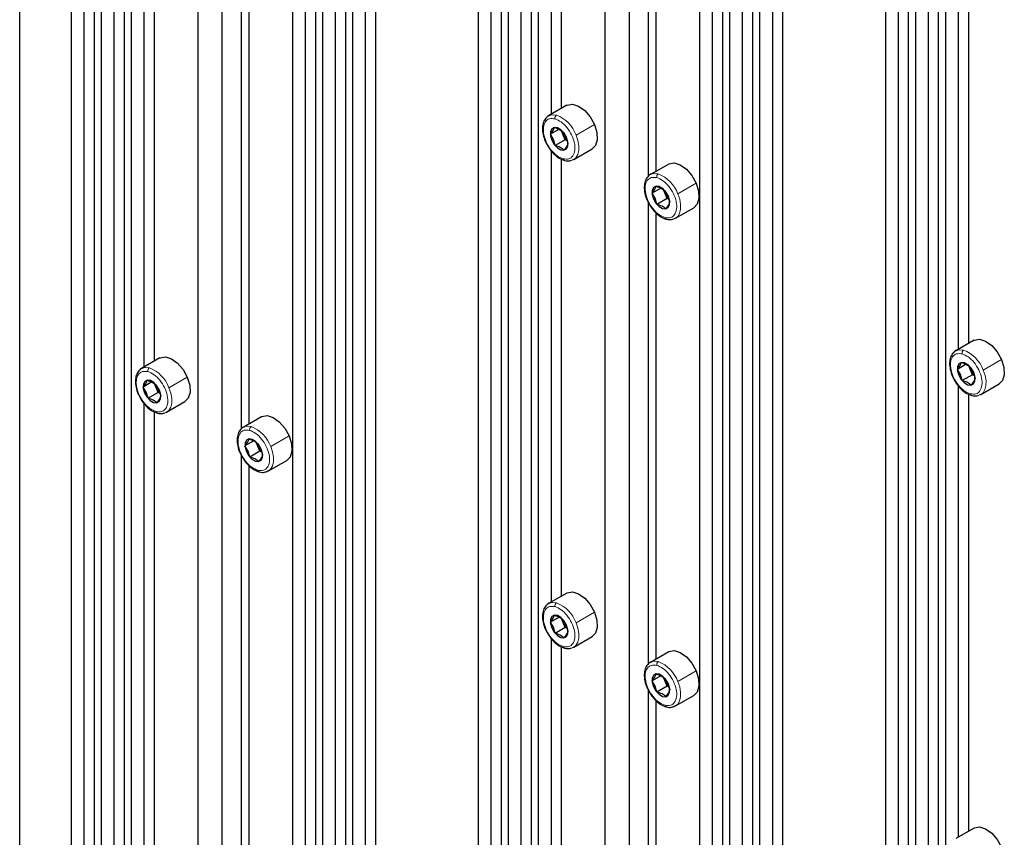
# Paper-space layout 'Blatt4' of a CAD drawing. Header units: millimetres. Extents: x 5 to 418, y 2 to 292.
# Tile 95 of 118: x 269 to 292, y 183 to 202. Entities that reach past the tile are written whole.
import ezdxf

# ---------------------------------------------------------------- set-up
doc = ezdxf.new("R2010")
doc.units = ezdxf.units.MM

psp = doc.layouts.new('Blatt4')

# ---------------------------------------------------------------- linework, layer by layer
at = {"color": 7, "linetype": 'Continuous', "lineweight": 25}
for p, q in [((269.157, 121.126), (269.157, 251.773)), ((270.347, 244.417), (270.347, 173.582)), ((270.642, 244.009), (270.642, 173.412)), ((270.878, 244.11), (270.878, 173.275)), ((271.042, 244.015), (271.042, 173.18)), ((271.337, 243.607), (271.337, 173.01)), ((271.573, 243.709), (271.573, 172.874)), ((271.737, 243.614), (271.737, 172.779)), ((273.841, 243.046), (273.841, 171.565)), ((273.281, 242.723), (273.281, 171.888)), ((275.473, 241.458), (275.473, 170.6)), ((275.768, 241.049), (275.768, 170.452)), ((276.004, 241.151), (276.004, 170.316)), ((276.168, 241.056), (276.168, 170.221)), ((276.463, 240.648), (276.463, 170.051)), ((276.699, 240.75), (276.699, 169.915)), ((276.864, 240.655), (276.864, 169.82)), ((277.394, 240.348), (277.394, 169.513)), ((277.159, 240.247), (277.159, 169.65)), ((279.775, 238.974), (279.775, 168.139)), ((280.07, 238.566), (280.07, 167.969)), ((280.306, 238.668), (280.306, 167.833)), ((280.47, 238.573), (280.47, 167.738)), ((280.765, 238.164), (280.765, 167.567)), ((281.001, 238.266), (281.001, 167.431)), ((281.166, 238.171), (281.166, 167.336)), ((283.269, 237.603), (283.269, 166.122)), ((282.709, 237.28), (282.709, 166.445)), ((284.901, 236.015), (284.901, 165.157)), ((285.196, 235.607), (285.196, 165.01)), ((285.432, 235.708), (285.432, 164.874)), ((285.596, 235.613), (285.596, 164.779)), ((285.891, 235.205), (285.891, 164.608)), ((286.127, 235.307), (286.127, 164.472)), ((286.292, 235.212), (286.292, 164.377)), ((286.822, 234.906), (286.822, 164.071)), ((286.587, 234.804), (286.587, 164.207)), ((289.203, 233.531), (289.203, 162.696)), ((289.498, 233.123), (289.498, 162.526)), ((289.734, 233.225), (289.734, 162.39)), ((289.898, 233.13), (289.898, 162.295)), ((290.429, 232.824), (290.429, 161.989)), ((290.193, 232.722), (290.193, 162.125)), ((290.594, 232.729), (290.594, 161.894)), ((281.461, 210.611), (281.461, 200.148)), ((281.696, 210.413), (281.696, 200.284)), ((283.711, 209.417), (283.711, 198.712)), ((283.888, 209.168), (283.888, 198.828)), ((290.889, 205.168), (290.889, 194.705)), ((272.033, 204.758), (272.033, 194.295)), ((291.125, 204.971), (291.125, 194.841)), ((272.268, 204.561), (272.268, 194.431)), ((274.283, 203.564), (274.283, 192.86)), ((274.46, 203.315), (274.46, 192.975)), ((281.829, 200.36), (281.404, 200.115)), ((281.648, 199.805), (281.445, 199.688)), ((281.736, 199.693), (281.705, 199.766)), ((281.741, 199.74), (281.813, 199.619)), ((281.517, 199.566), (281.445, 199.688)), ((281.557, 199.426), (281.517, 199.566)), ((281.792, 199.562), (281.557, 199.426)), ((281.792, 199.562), (281.736, 199.693)), ((281.836, 199.54), (281.792, 199.562)), ((281.813, 199.619), (281.853, 199.479)), ((281.461, 199.316), (281.461, 188.853)), ((281.988, 199.105), (282.412, 199.35)), ((281.696, 199.118), (281.696, 188.989)), ((284.186, 199), (283.761, 198.755)), ((284.005, 198.444), (283.803, 198.327)), ((284.094, 198.332), (284.062, 198.406)), ((284.099, 198.38), (284.17, 198.258)), ((283.874, 198.206), (283.803, 198.327)), ((283.914, 198.066), (283.874, 198.206)), ((284.149, 198.201), (283.914, 198.066)), ((284.149, 198.201), (284.094, 198.332)), ((284.193, 198.179), (284.149, 198.201)), ((284.17, 198.258), (284.21, 198.118)), ((283.711, 198.122), (283.711, 187.417)), ((284.345, 197.744), (284.769, 197.989)), ((283.888, 197.872), (283.888, 187.532)), ((291.257, 194.918), (290.832, 194.673)), ((272.4, 194.508), (271.976, 194.263)), ((291.076, 194.362), (290.874, 194.245)), ((291.165, 194.25), (291.133, 194.324)), ((291.17, 194.298), (291.241, 194.176)), ((290.945, 194.124), (290.874, 194.245)), ((290.985, 193.984), (290.945, 194.124)), ((291.22, 194.119), (290.985, 193.984)), ((291.22, 194.119), (291.165, 194.25)), ((291.264, 194.097), (291.22, 194.119)), ((291.241, 194.176), (291.281, 194.036)), ((272.22, 193.952), (272.017, 193.835)), ((272.089, 193.714), (272.017, 193.835)), ((272.308, 193.84), (272.277, 193.914)), ((272.364, 193.709), (272.308, 193.84)), ((272.313, 193.888), (272.385, 193.766)), ((290.889, 193.873), (290.889, 183.41)), ((291.416, 193.662), (291.84, 193.907)), ((272.129, 193.574), (272.089, 193.714)), ((272.364, 193.709), (272.129, 193.574)), ((272.408, 193.687), (272.364, 193.709)), ((272.385, 193.766), (272.425, 193.626)), ((291.125, 193.675), (291.125, 183.546)), ((272.033, 193.463), (272.033, 183)), ((272.559, 193.252), (272.984, 193.497)), ((272.268, 193.265), (272.268, 183.136)), ((274.757, 193.147), (274.333, 192.902)), ((274.577, 192.591), (274.374, 192.475)), ((274.446, 192.353), (274.374, 192.475)), ((274.665, 192.479), (274.634, 192.553)), ((274.721, 192.349), (274.665, 192.479)), ((274.67, 192.527), (274.742, 192.405)), ((274.283, 192.269), (274.283, 181.564)), ((274.486, 192.213), (274.446, 192.353)), ((274.721, 192.349), (274.486, 192.213)), ((274.765, 192.326), (274.721, 192.349)), ((274.742, 192.405), (274.782, 192.265)), ((274.46, 192.02), (274.46, 181.68)), ((274.916, 191.892), (275.341, 192.137)), ((281.829, 189.065), (281.404, 188.82)), ((281.648, 188.509), (281.445, 188.393)), ((281.517, 188.271), (281.445, 188.393)), ((281.736, 188.397), (281.705, 188.471)), ((281.792, 188.267), (281.736, 188.397)), ((281.741, 188.445), (281.813, 188.323)), ((281.557, 188.131), (281.517, 188.271)), ((281.792, 188.267), (281.557, 188.131)), ((281.836, 188.244), (281.792, 188.267)), ((281.813, 188.323), (281.853, 188.183)), ((281.461, 188.02), (281.461, 177.557)), ((281.988, 187.81), (282.412, 188.055)), ((281.696, 187.822), (281.696, 177.693)), ((284.186, 187.704), (283.761, 187.459)), ((284.005, 187.149), (283.803, 187.032)), ((283.874, 186.91), (283.803, 187.032)), ((284.094, 187.037), (284.062, 187.11)), ((284.149, 186.906), (284.094, 187.037)), ((284.099, 187.084), (284.17, 186.963)), ((283.711, 186.826), (283.711, 176.122)), ((283.914, 186.77), (283.874, 186.91)), ((284.149, 186.906), (283.914, 186.77)), ((284.193, 186.884), (284.149, 186.906)), ((284.17, 186.963), (284.21, 186.823)), ((283.888, 186.577), (283.888, 176.237)), ((284.345, 186.449), (284.769, 186.694)), ((291.257, 183.622), (290.832, 183.377))]:
    psp.add_line(p, q, dxfattribs=at)
at = {"color": 7, "linetype": 'Continuous', "lineweight": 18}
for p, q in [((282.041, 199.671), (282.465, 199.916)), ((281.517, 199.566), (281.477, 199.553)), ((281.757, 199.7), (281.736, 199.693)), ((281.813, 199.619), (281.82, 199.613)), ((284.398, 198.311), (284.823, 198.556)), ((283.874, 198.206), (283.834, 198.192)), ((284.114, 198.339), (284.094, 198.332)), ((284.17, 198.258), (284.177, 198.253)), ((291.469, 194.229), (291.894, 194.474)), ((272.613, 193.819), (273.037, 194.064)), ((290.945, 194.124), (290.905, 194.11)), ((291.185, 194.257), (291.165, 194.25)), ((291.241, 194.176), (291.249, 194.171)), ((272.328, 193.847), (272.308, 193.84)), ((272.089, 193.714), (272.049, 193.7)), ((272.385, 193.766), (272.392, 193.761)), ((274.97, 192.458), (275.394, 192.703)), ((274.446, 192.353), (274.406, 192.339)), ((274.742, 192.405), (274.749, 192.4)), ((282.041, 188.376), (282.465, 188.621)), ((281.757, 188.404), (281.736, 188.397)), ((281.517, 188.271), (281.477, 188.257)), ((281.813, 188.323), (281.82, 188.318)), ((284.398, 187.015), (284.823, 187.26)), ((284.114, 187.044), (284.094, 187.037)), ((283.874, 186.91), (283.834, 186.896)), ((284.17, 186.963), (284.177, 186.957))]:
    psp.add_line(p, q, dxfattribs=at)
at = {"color": 7, "linetype": 'Continuous', "lineweight": 25, "flags": 128}
for points in [[(281.829, 200.36), (281.838, 200.366), (281.958, 200.387), (282.097, 200.344), (282.24, 200.242), (282.368, 200.094), (282.465, 199.916)], [(281.404, 200.115), (281.419, 200.123), (281.441, 200.132)], [(281.82, 199.613), (281.764, 199.712), (281.691, 199.791), (281.611, 199.838), (281.537, 199.846), (281.479, 199.814), (281.448, 199.748), (281.447, 199.656), (281.477, 199.553)], [(282.465, 199.916), (282.522, 199.732), (282.53, 199.562), (282.488, 199.428), (282.412, 199.35)], [(281.477, 199.553), (281.533, 199.454), (281.607, 199.376), (281.687, 199.328), (281.761, 199.32), (281.818, 199.352), (281.849, 199.419), (281.85, 199.511), (281.82, 199.613)], [(281.988, 199.105), (281.973, 199.097), (281.951, 199.089)], [(284.186, 199), (284.195, 199.005), (284.315, 199.026), (284.454, 198.983), (284.597, 198.881), (284.725, 198.733), (284.823, 198.556)], [(283.761, 198.755), (283.776, 198.763), (283.798, 198.771)], [(284.177, 198.253), (284.121, 198.351), (284.048, 198.43), (283.968, 198.477), (283.894, 198.485), (283.836, 198.454), (283.805, 198.387), (283.804, 198.295), (283.834, 198.192)], [(284.823, 198.556), (284.879, 198.371), (284.887, 198.201), (284.845, 198.067), (284.769, 197.989)], [(283.834, 198.192), (283.89, 198.094), (283.964, 198.015), (284.044, 197.968), (284.118, 197.959), (284.175, 197.991), (284.206, 198.058), (284.207, 198.15), (284.177, 198.253)], [(284.345, 197.744), (284.33, 197.737), (284.308, 197.728)], [(291.257, 194.918), (291.266, 194.923), (291.386, 194.944), (291.526, 194.901), (291.668, 194.799), (291.796, 194.651), (291.894, 194.474)], [(272.4, 194.508), (272.41, 194.513), (272.53, 194.534), (272.669, 194.491), (272.812, 194.389), (272.939, 194.241), (273.037, 194.064)], [(290.832, 194.673), (290.847, 194.68), (290.869, 194.689)], [(271.976, 194.263), (271.991, 194.27), (272.013, 194.279)], [(291.249, 194.171), (291.193, 194.269), (291.119, 194.348), (291.039, 194.395), (290.965, 194.403), (290.908, 194.372), (290.876, 194.305), (290.875, 194.213), (290.905, 194.11)], [(291.894, 194.474), (291.95, 194.289), (291.958, 194.119), (291.916, 193.985), (291.84, 193.907)], [(273.037, 194.064), (273.094, 193.879), (273.102, 193.709), (273.06, 193.575), (272.984, 193.497)], [(290.905, 194.11), (290.961, 194.012), (291.035, 193.933), (291.115, 193.886), (291.189, 193.877), (291.246, 193.909), (291.278, 193.976), (291.278, 194.068), (291.249, 194.171)], [(272.392, 193.761), (272.336, 193.859), (272.263, 193.938), (272.183, 193.985), (272.109, 193.993), (272.051, 193.962), (272.02, 193.895), (272.019, 193.803), (272.049, 193.7)], [(272.049, 193.7), (272.105, 193.602), (272.179, 193.523), (272.259, 193.476), (272.333, 193.467), (272.39, 193.499), (272.421, 193.566), (272.422, 193.658), (272.392, 193.761)], [(291.416, 193.662), (291.401, 193.655), (291.379, 193.646)], [(272.559, 193.252), (272.545, 193.245), (272.523, 193.236)], [(274.757, 193.147), (274.767, 193.152), (274.887, 193.173), (275.026, 193.13), (275.169, 193.029), (275.296, 192.88), (275.394, 192.703)], [(274.333, 192.902), (274.348, 192.91), (274.37, 192.918)], [(275.394, 192.703), (275.451, 192.518), (275.459, 192.349), (275.417, 192.214), (275.341, 192.137)], [(274.749, 192.4), (274.693, 192.498), (274.62, 192.577), (274.54, 192.624), (274.466, 192.633), (274.408, 192.601), (274.377, 192.534), (274.376, 192.442), (274.406, 192.339)], [(274.406, 192.339), (274.462, 192.241), (274.536, 192.162), (274.616, 192.115), (274.69, 192.107), (274.747, 192.138), (274.778, 192.205), (274.779, 192.297), (274.749, 192.4)], [(274.916, 191.892), (274.902, 191.884), (274.88, 191.875)], [(281.829, 189.065), (281.838, 189.07), (281.958, 189.091), (282.097, 189.048), (282.24, 188.947), (282.368, 188.798), (282.465, 188.621)], [(281.404, 188.82), (281.419, 188.828), (281.441, 188.836)], [(282.465, 188.621), (282.522, 188.436), (282.53, 188.267), (282.488, 188.132), (282.412, 188.055)], [(281.82, 188.318), (281.764, 188.416), (281.691, 188.495), (281.611, 188.542), (281.537, 188.551), (281.479, 188.519), (281.448, 188.452), (281.447, 188.36), (281.477, 188.257)], [(281.477, 188.257), (281.533, 188.159), (281.607, 188.08), (281.687, 188.033), (281.761, 188.025), (281.818, 188.056), (281.849, 188.123), (281.85, 188.215), (281.82, 188.318)], [(281.988, 187.81), (281.973, 187.802), (281.951, 187.793)], [(284.186, 187.704), (284.195, 187.709), (284.315, 187.731), (284.454, 187.688), (284.597, 187.586), (284.725, 187.437), (284.823, 187.26)], [(283.761, 187.459), (283.776, 187.467), (283.798, 187.476)], [(284.823, 187.26), (284.879, 187.076), (284.887, 186.906), (284.845, 186.771), (284.769, 186.694)], [(284.177, 186.957), (284.121, 187.056), (284.048, 187.134), (283.968, 187.182), (283.894, 187.19), (283.836, 187.158), (283.805, 187.091), (283.804, 186.999), (283.834, 186.896)], [(283.834, 186.896), (283.89, 186.798), (283.964, 186.719), (284.044, 186.672), (284.118, 186.664), (284.175, 186.696), (284.206, 186.762), (284.207, 186.854), (284.177, 186.957)], [(284.345, 186.449), (284.33, 186.441), (284.308, 186.432)], [(291.257, 183.622), (291.266, 183.627), (291.386, 183.649), (291.526, 183.606), (291.668, 183.504), (291.796, 183.355), (291.894, 183.178)]]:
    psp.add_lwpolyline(points, dxfattribs=at)
at = {"color": 7, "linetype": 'Continuous', "lineweight": 18, "flags": 128}
for points in [[(281.441, 200.132), (281.498, 200.142), (281.588, 200.132)], [(282.041, 199.671), (282.084, 199.546), (282.106, 199.425), (282.105, 199.313), (282.081, 199.218), (282.036, 199.145), (281.988, 199.105)], [(283.798, 198.771), (283.855, 198.782), (283.945, 198.772)], [(284.398, 198.311), (284.441, 198.186), (284.463, 198.064), (284.462, 197.953), (284.438, 197.858), (284.394, 197.784), (284.345, 197.744)], [(290.869, 194.689), (290.926, 194.7), (291.016, 194.69)], [(272.013, 194.279), (272.07, 194.29), (272.16, 194.28)], [(291.469, 194.229), (291.512, 194.104), (291.534, 193.982), (291.533, 193.871), (291.509, 193.776), (291.465, 193.702), (291.416, 193.662)], [(272.613, 193.819), (272.656, 193.694), (272.678, 193.572), (272.677, 193.46), (272.653, 193.366), (272.608, 193.292), (272.559, 193.252)], [(274.37, 192.918), (274.427, 192.929), (274.517, 192.919)], [(274.97, 192.458), (275.013, 192.333), (275.035, 192.211), (275.034, 192.1), (275.01, 192.005), (274.965, 191.932), (274.916, 191.892)], [(281.441, 188.836), (281.498, 188.847), (281.588, 188.837)], [(282.041, 188.376), (282.084, 188.251), (282.106, 188.129), (282.105, 188.018), (282.081, 187.923), (282.036, 187.849), (281.988, 187.81)], [(283.798, 187.476), (283.855, 187.486), (283.945, 187.476)], [(284.398, 187.015), (284.441, 186.89), (284.463, 186.768), (284.462, 186.657), (284.438, 186.562), (284.394, 186.489), (284.345, 186.449)]]:
    psp.add_lwpolyline(points, dxfattribs=at)
at = {"color": 7, "linetype": 'Continuous', "lineweight": 18}
for centre, radius, start, end in [((281.636, 200.063), 0.0845, 124.5534, 191.769), ((281.303, 199.399), 0.787, 20.2798, 68.759), ((281.79, 199.127), 0.0458, 187.3995, 250.4925), ((283.993, 198.702), 0.0845, 124.5534, 191.769), ((283.66, 198.038), 0.787, 20.2798, 68.759), ((284.147, 197.766), 0.0458, 187.3995, 250.4925), ((291.064, 194.62), 0.0845, 124.5534, 191.769), ((290.731, 193.956), 0.787, 20.2798, 68.759), ((272.208, 194.21), 0.0845, 124.5534, 191.769), ((271.875, 193.546), 0.787, 20.2798, 68.759), ((291.218, 193.684), 0.0458, 187.3995, 250.4925), ((272.362, 193.274), 0.0458, 187.3995, 250.4925), ((274.565, 192.849), 0.0845, 124.5534, 191.769), ((274.232, 192.185), 0.787, 20.2798, 68.759), ((274.719, 191.913), 0.0458, 187.3995, 250.4925), ((281.636, 188.767), 0.0845, 124.5534, 191.769), ((281.303, 188.103), 0.787, 20.2798, 68.759), ((281.79, 187.831), 0.0458, 187.3995, 250.4925), ((283.993, 187.406), 0.0845, 124.5534, 191.769), ((283.66, 186.742), 0.787, 20.2798, 68.759), ((284.147, 186.47), 0.0458, 187.3995, 250.4925)]:
    psp.add_arc(centre, radius, start, end, dxfattribs=at)
at = {"color": 7, "linetype": 'Continuous', "lineweight": 25}
for centre, radius, start, end in [((282.083, 199.842), 0.377, 192.9465, 203.3173), ((282.116, 199.853), 0.412, 202.8226, 226.0928), ((284.44, 198.481), 0.377, 192.9465, 203.3173), ((284.473, 198.492), 0.412, 202.8226, 226.0928), ((291.511, 194.399), 0.377, 192.9465, 203.3173), ((291.544, 194.41), 0.412, 202.8226, 226.0928), ((272.655, 193.989), 0.377, 192.9465, 203.3173), ((272.688, 194), 0.412, 202.8226, 226.0928), ((275.012, 192.629), 0.377, 192.9465, 203.3173), ((275.045, 192.639), 0.412, 202.8226, 226.0928), ((282.083, 188.547), 0.377, 192.9465, 203.3173), ((282.116, 188.557), 0.412, 202.8226, 226.0928), ((284.44, 187.186), 0.377, 192.9465, 203.3173), ((284.473, 187.197), 0.412, 202.8226, 226.0928)]:
    psp.add_arc(centre, radius, start, end, dxfattribs=at)
for points, knots in [([(281.45, 200.133), (281.446, 200.133), (281.403, 200.127), (281.339, 200.07), (281.28, 199.969), (281.257, 199.837), (281.275, 199.686), (281.304, 199.574), (281.332, 199.522), (281.333, 199.521)], [0, 0, 0, 0, 0.019717, 0.212051, 0.397623, 0.589224, 0.791459, 0.996485, 1, 1, 1, 1]), ([(281.445, 199.688), (281.469, 199.719), (281.515, 199.78), (281.53, 199.824), (281.538, 199.845)], [0, 0, 0, 0, 0.500362, 1, 1, 1, 1]), ([(281.538, 199.845), (281.58, 199.832), (281.663, 199.806), (281.715, 199.762), (281.741, 199.74)], [0, 0, 0, 0, 0.5004301, 1, 1, 1, 1]), ([(281.333, 199.521), (281.358, 199.47), (281.411, 199.366), (281.522, 199.233), (281.646, 199.131), (281.732, 199.099), (281.774, 199.083)], [0, 0, 0, 0, 0.248621, 0.502147, 0.75754, 1, 1, 1, 1]), ([(281.761, 199.322), (281.735, 199.344), (281.683, 199.388), (281.599, 199.413), (281.557, 199.426)], [0, 0, 0, 0, 0.5004301, 1, 1, 1, 1]), ([(281.853, 199.479), (281.846, 199.457), (281.831, 199.414), (281.784, 199.352), (281.761, 199.322)], [0, 0, 0, 0, 0.500362, 1, 1, 1, 1]), ([(281.774, 199.083), (281.798, 199.078), (281.856, 199.066), (281.91, 199.079), (281.942, 199.087)], [0, 0, 0, 0, 0.409801, 1, 1, 1, 1]), ([(283.807, 198.773), (283.803, 198.772), (283.76, 198.766), (283.696, 198.71), (283.637, 198.609), (283.614, 198.477), (283.632, 198.326), (283.661, 198.214), (283.689, 198.162), (283.69, 198.161)], [0, 0, 0, 0, 0.019717, 0.212051, 0.397623, 0.589224, 0.791459, 0.996485, 1, 1, 1, 1]), ([(283.803, 198.327), (283.826, 198.358), (283.872, 198.42), (283.887, 198.463), (283.895, 198.484)], [0, 0, 0, 0, 0.500362, 1, 1, 1, 1]), ([(283.895, 198.484), (283.937, 198.472), (284.02, 198.446), (284.072, 198.402), (284.099, 198.38)], [0, 0, 0, 0, 0.5004301, 1, 1, 1, 1]), ([(283.69, 198.161), (283.715, 198.109), (283.768, 198.005), (283.879, 197.872), (284.003, 197.77), (284.089, 197.738), (284.131, 197.723)], [0, 0, 0, 0, 0.248621, 0.502147, 0.75754, 1, 1, 1, 1]), ([(284.118, 197.961), (284.092, 197.983), (284.04, 198.027), (283.956, 198.053), (283.914, 198.066)], [0, 0, 0, 0, 0.5004301, 1, 1, 1, 1]), ([(284.21, 198.118), (284.203, 198.096), (284.188, 198.053), (284.141, 197.992), (284.118, 197.961)], [0, 0, 0, 0, 0.500362, 1, 1, 1, 1]), ([(284.131, 197.723), (284.155, 197.718), (284.213, 197.705), (284.267, 197.718), (284.299, 197.726)], [0, 0, 0, 0, 0.409801, 1, 1, 1, 1]), ([(290.878, 194.691), (290.874, 194.69), (290.831, 194.684), (290.767, 194.628), (290.708, 194.527), (290.685, 194.395), (290.703, 194.244), (290.732, 194.132), (290.76, 194.08), (290.761, 194.079)], [0, 0, 0, 0, 0.019717, 0.212051, 0.397623, 0.589224, 0.791459, 0.996485, 1, 1, 1, 1]), ([(272.022, 194.281), (272.018, 194.28), (271.975, 194.274), (271.911, 194.217), (271.852, 194.117), (271.829, 193.985), (271.847, 193.834), (271.875, 193.722), (271.904, 193.67), (271.905, 193.669)], [0, 0, 0, 0, 0.019717, 0.212051, 0.397623, 0.589224, 0.791459, 0.996485, 1, 1, 1, 1]), ([(290.874, 194.245), (290.897, 194.276), (290.943, 194.338), (290.958, 194.381), (290.966, 194.402)], [0, 0, 0, 0, 0.500362, 1, 1, 1, 1]), ([(290.966, 194.402), (291.008, 194.39), (291.091, 194.364), (291.144, 194.32), (291.17, 194.298)], [0, 0, 0, 0, 0.5004301, 1, 1, 1, 1]), ([(290.761, 194.079), (290.787, 194.027), (290.839, 193.923), (290.951, 193.79), (291.074, 193.688), (291.161, 193.656), (291.202, 193.641)], [0, 0, 0, 0, 0.248621, 0.502147, 0.75754, 1, 1, 1, 1]), ([(272.017, 193.835), (272.041, 193.866), (272.087, 193.928), (272.102, 193.971), (272.11, 193.992)], [0, 0, 0, 0, 0.5003625, 1, 1, 1, 1]), ([(272.11, 193.992), (272.151, 193.979), (272.235, 193.954), (272.287, 193.91), (272.313, 193.888)], [0, 0, 0, 0, 0.5004301, 1, 1, 1, 1]), ([(291.189, 193.879), (291.163, 193.901), (291.111, 193.945), (291.027, 193.971), (290.985, 193.984)], [0, 0, 0, 0, 0.5004301, 1, 1, 1, 1]), ([(291.281, 194.036), (291.274, 194.014), (291.259, 193.971), (291.212, 193.91), (291.189, 193.879)], [0, 0, 0, 0, 0.500362, 1, 1, 1, 1]), ([(271.905, 193.669), (271.93, 193.617), (271.982, 193.513), (272.094, 193.38), (272.218, 193.278), (272.304, 193.246), (272.346, 193.231)], [0, 0, 0, 0, 0.248621, 0.502147, 0.75754, 1, 1, 1, 1]), ([(272.425, 193.626), (272.418, 193.604), (272.403, 193.561), (272.356, 193.5), (272.333, 193.469)], [0, 0, 0, 0, 0.500362, 1, 1, 1, 1]), ([(291.202, 193.641), (291.226, 193.636), (291.284, 193.623), (291.338, 193.636), (291.37, 193.644)], [0, 0, 0, 0, 0.409801, 1, 1, 1, 1]), ([(272.333, 193.469), (272.307, 193.491), (272.255, 193.535), (272.171, 193.561), (272.129, 193.574)], [0, 0, 0, 0, 0.50043, 1, 1, 1, 1]), ([(272.346, 193.231), (272.37, 193.226), (272.428, 193.213), (272.482, 193.226), (272.514, 193.234)], [0, 0, 0, 0, 0.409801, 1, 1, 1, 1]), ([(274.379, 192.92), (274.375, 192.919), (274.332, 192.914), (274.268, 192.857), (274.209, 192.756), (274.186, 192.624), (274.204, 192.473), (274.232, 192.361), (274.261, 192.309), (274.262, 192.308)], [0, 0, 0, 0, 0.019717, 0.212051, 0.397623, 0.589224, 0.791459, 0.996485, 1, 1, 1, 1]), ([(274.374, 192.475), (274.398, 192.505), (274.444, 192.567), (274.459, 192.61), (274.467, 192.632)], [0, 0, 0, 0, 0.5003625, 1, 1, 1, 1]), ([(274.467, 192.632), (274.508, 192.619), (274.592, 192.593), (274.644, 192.549), (274.67, 192.527)], [0, 0, 0, 0, 0.5004301, 1, 1, 1, 1]), ([(274.262, 192.308), (274.287, 192.256), (274.339, 192.152), (274.451, 192.02), (274.575, 191.917), (274.661, 191.885), (274.703, 191.87)], [0, 0, 0, 0, 0.248621, 0.502147, 0.75754, 1, 1, 1, 1]), ([(274.782, 192.265), (274.775, 192.244), (274.76, 192.2), (274.713, 192.139), (274.69, 192.108)], [0, 0, 0, 0, 0.500362, 1, 1, 1, 1]), ([(274.69, 192.108), (274.664, 192.13), (274.612, 192.174), (274.528, 192.2), (274.486, 192.213)], [0, 0, 0, 0, 0.50043, 1, 1, 1, 1]), ([(274.703, 191.87), (274.727, 191.865), (274.785, 191.852), (274.839, 191.866), (274.871, 191.874)], [0, 0, 0, 0, 0.409801, 1, 1, 1, 1]), ([(281.45, 188.838), (281.446, 188.837), (281.403, 188.832), (281.339, 188.775), (281.28, 188.674), (281.257, 188.542), (281.275, 188.391), (281.304, 188.279), (281.332, 188.227), (281.333, 188.226)], [0, 0, 0, 0, 0.0197172, 0.2120514, 0.3976234, 0.589224, 0.7914587, 0.9964852, 1, 1, 1, 1]), ([(281.445, 188.393), (281.469, 188.423), (281.515, 188.485), (281.53, 188.528), (281.538, 188.55)], [0, 0, 0, 0, 0.5003625, 1, 1, 1, 1]), ([(281.538, 188.55), (281.58, 188.537), (281.663, 188.511), (281.715, 188.467), (281.741, 188.445)], [0, 0, 0, 0, 0.5004301, 1, 1, 1, 1]), ([(281.333, 188.226), (281.358, 188.174), (281.411, 188.07), (281.522, 187.938), (281.646, 187.835), (281.732, 187.803), (281.774, 187.788)], [0, 0, 0, 0, 0.248621, 0.502147, 0.75754, 1, 1, 1, 1]), ([(281.761, 188.026), (281.735, 188.048), (281.683, 188.092), (281.599, 188.118), (281.557, 188.131)], [0, 0, 0, 0, 0.50043, 1, 1, 1, 1]), ([(281.853, 188.183), (281.846, 188.162), (281.831, 188.118), (281.784, 188.057), (281.761, 188.026)], [0, 0, 0, 0, 0.500362, 1, 1, 1, 1]), ([(281.774, 187.788), (281.798, 187.783), (281.856, 187.77), (281.91, 187.784), (281.942, 187.792)], [0, 0, 0, 0, 0.409801, 1, 1, 1, 1]), ([(283.807, 187.477), (283.803, 187.477), (283.76, 187.471), (283.696, 187.414), (283.637, 187.313), (283.614, 187.181), (283.632, 187.03), (283.661, 186.918), (283.689, 186.866), (283.69, 186.865)], [0, 0, 0, 0, 0.0197172, 0.2120514, 0.3976234, 0.589224, 0.7914587, 0.9964852, 1, 1, 1, 1]), ([(283.803, 187.032), (283.826, 187.063), (283.872, 187.124), (283.887, 187.167), (283.895, 187.189)], [0, 0, 0, 0, 0.5003625, 1, 1, 1, 1]), ([(283.895, 187.189), (283.937, 187.176), (284.02, 187.15), (284.072, 187.106), (284.099, 187.084)], [0, 0, 0, 0, 0.5004301, 1, 1, 1, 1]), ([(283.69, 186.865), (283.715, 186.814), (283.768, 186.71), (283.879, 186.577), (284.003, 186.475), (284.089, 186.443), (284.131, 186.427)], [0, 0, 0, 0, 0.248621, 0.502147, 0.75754, 1, 1, 1, 1]), ([(284.118, 186.665), (284.092, 186.687), (284.04, 186.731), (283.956, 186.757), (283.914, 186.77)], [0, 0, 0, 0, 0.50043, 1, 1, 1, 1]), ([(284.21, 186.823), (284.203, 186.801), (284.188, 186.758), (284.141, 186.696), (284.118, 186.665)], [0, 0, 0, 0, 0.500362, 1, 1, 1, 1]), ([(284.131, 186.427), (284.155, 186.422), (284.213, 186.409), (284.267, 186.423), (284.299, 186.431)], [0, 0, 0, 0, 0.409801, 1, 1, 1, 1])]:
    psp.add_open_spline(points, degree=3, knots=knots, dxfattribs=at)
at = {"color": 7, "linetype": 'Continuous', "lineweight": 18}
for points in [[(281.744, 199.121), (281.697, 199.14), (281.602, 199.178), (281.462, 199.316), (281.352, 199.49), (281.287, 199.679), (281.277, 199.853), (281.324, 199.985), (281.419, 200.061), (281.509, 200.051), (281.553, 200.045)], [(281.553, 200.045), (281.601, 200.026), (281.696, 199.988), (281.835, 199.85), (281.945, 199.676), (282.011, 199.487), (282.021, 199.313), (281.974, 199.181), (281.878, 199.105), (281.789, 199.115), (281.744, 199.121)], [(284.101, 197.76), (284.054, 197.779), (283.959, 197.817), (283.819, 197.955), (283.709, 198.129), (283.644, 198.318), (283.634, 198.493), (283.681, 198.625), (283.776, 198.7), (283.866, 198.69), (283.91, 198.685)], [(283.91, 198.685), (283.958, 198.666), (284.053, 198.627), (284.193, 198.489), (284.303, 198.316), (284.368, 198.127), (284.378, 197.952), (284.331, 197.82), (284.235, 197.744), (284.146, 197.755), (284.101, 197.76)], [(291.172, 193.678), (291.125, 193.697), (291.03, 193.735), (290.89, 193.873), (290.78, 194.047), (290.715, 194.236), (290.705, 194.41), (290.752, 194.543), (290.847, 194.618), (290.937, 194.608), (290.981, 194.603)], [(290.981, 194.603), (291.029, 194.584), (291.124, 194.545), (291.264, 194.407), (291.374, 194.234), (291.439, 194.045), (291.449, 193.87), (291.402, 193.738), (291.307, 193.662), (291.217, 193.673), (291.172, 193.678)], [(272.316, 193.268), (272.269, 193.287), (272.173, 193.325), (272.034, 193.463), (271.924, 193.637), (271.859, 193.826), (271.849, 194), (271.896, 194.133), (271.991, 194.208), (272.08, 194.198), (272.125, 194.193)], [(272.125, 194.193), (272.173, 194.173), (272.268, 194.135), (272.407, 193.997), (272.517, 193.824), (272.582, 193.635), (272.593, 193.46), (272.546, 193.328), (272.45, 193.252), (272.361, 193.263), (272.316, 193.268)], [(274.673, 191.907), (274.626, 191.926), (274.53, 191.965), (274.391, 192.103), (274.281, 192.276), (274.216, 192.465), (274.206, 192.64), (274.253, 192.772), (274.348, 192.848), (274.437, 192.837), (274.482, 192.832)], [(274.482, 192.832), (274.53, 192.813), (274.625, 192.774), (274.764, 192.637), (274.874, 192.463), (274.94, 192.274), (274.95, 192.099), (274.903, 191.967), (274.807, 191.892), (274.718, 191.902), (274.673, 191.907)], [(281.744, 187.825), (281.697, 187.844), (281.602, 187.883), (281.462, 188.021), (281.352, 188.194), (281.287, 188.383), (281.277, 188.558), (281.324, 188.69), (281.419, 188.766), (281.509, 188.755), (281.553, 188.75)], [(281.553, 188.75), (281.601, 188.731), (281.696, 188.692), (281.835, 188.554), (281.945, 188.381), (282.011, 188.192), (282.021, 188.017), (281.974, 187.885), (281.878, 187.809), (281.789, 187.82), (281.744, 187.825)], [(284.101, 186.465), (284.054, 186.484), (283.959, 186.522), (283.819, 186.66), (283.709, 186.834), (283.644, 187.023), (283.634, 187.197), (283.681, 187.329), (283.776, 187.405), (283.866, 187.395), (283.91, 187.389)], [(283.91, 187.389), (283.958, 187.37), (284.053, 187.332), (284.193, 187.194), (284.303, 187.02), (284.368, 186.831), (284.378, 186.657), (284.331, 186.525), (284.235, 186.449), (284.146, 186.459), (284.101, 186.465)]]:
    psp.add_open_spline(points, degree=3, dxfattribs=at)

doc.saveas('drawing.dxf')
